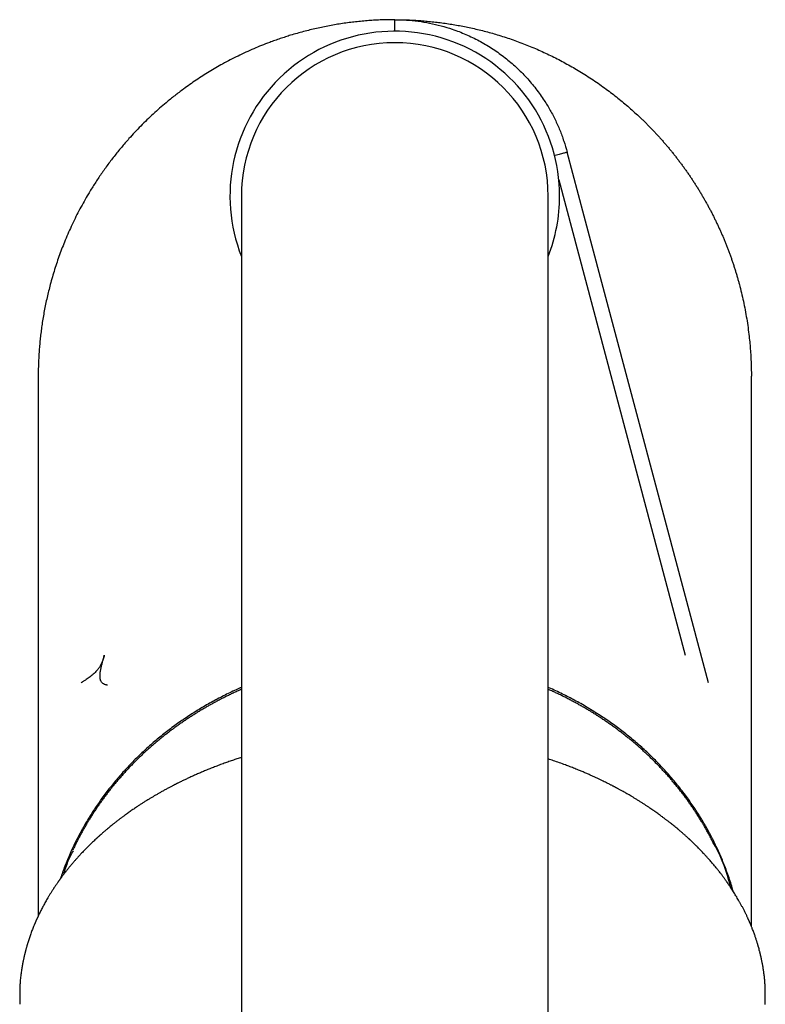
# Model space of a CAD drawing. Header units: millimetres. Extents: x 8 to 784, y 12 to 759.
# Tile 4 of 14: x 382 to 430, y 324 to 388. Entities that reach past the tile are written whole.
import ezdxf

# ---------------------------------------------------------------- set-up
doc = ezdxf.new("R2010")
doc.units = ezdxf.units.MM

msp = doc.modelspace()

# ---------------------------------------------------------------- linework, layer by layer
at = {"color": 7, "linetype": 'Continuous', "lineweight": 30}
for p, q in [((418.359, 375.271), (417.25, 379.441)), ((416.701, 377.643), (424.947, 346.64)), ((396.005, 376.583), (396.005, 336.583)), ((416.005, 336.583), (416.005, 376.583)), ((426.452, 344.846), (418.359, 375.271)), ((382.755, 364.833), (382.755, 329.637)), ((429.255, 328.964), (429.255, 364.833)), ((396.005, 336.583), (396.005, 196.583)), ((416.005, 196.583), (416.005, 336.583))]:
    msp.add_line(p, q, dxfattribs=at)
at = {"color": 7, "linetype": 'Continuous', "lineweight": 30, "flags": 128}
for points in [[(406.005, 388.083), (406.005, 388.083)], [(430.148, 323.859), (430.148, 323.879), (430.148, 323.883)]]:
    msp.add_lwpolyline(points, dxfattribs=at)
at = {"color": 7, "linetype": 'Continuous', "lineweight": 30}
for radius, start, end in [(10.75, 0, 201.5289), (10, 90, 180), (10, 0, 90), (10.75, 338.4711, 0)]:
    msp.add_arc((406.005, 376.583), radius, start, end, dxfattribs=at)
for points, knots in [([(406.005, 388.083), (405.863, 388.082), (405.58, 388.081), (405.155, 388.069), (404.729, 388.049), (404.303, 388.022), (403.877, 387.986), (403.449, 387.943), (403.023, 387.891), (402.596, 387.832), (402.171, 387.765), (401.745, 387.689), (401.321, 387.606), (400.898, 387.515), (400.475, 387.416), (400.052, 387.308), (399.631, 387.193), (399.237, 387.077), (398.869, 386.961), (398.526, 386.848), (398.185, 386.729), (397.783, 386.582), (397.322, 386.403), (396.803, 386.187), (396.29, 385.958), (395.781, 385.716), (395.277, 385.462), (394.797, 385.204), (394.34, 384.946), (393.906, 384.687), (393.477, 384.42), (393.054, 384.142), (392.636, 383.855), (392.264, 383.588), (391.937, 383.343), (391.652, 383.124), (391.371, 382.9), (391.041, 382.628), (390.666, 382.307), (390.249, 381.933), (389.84, 381.547), (389.441, 381.151), (389.05, 380.745), (388.711, 380.375), (388.421, 380.045), (388.177, 379.757), (387.937, 379.465), (387.701, 379.169), (387.47, 378.869), (387.244, 378.565), (387.022, 378.257), (386.809, 377.95), (386.604, 377.645), (386.407, 377.341), (386.215, 377.035), (385.992, 376.668), (385.743, 376.238), (385.473, 375.744), (385.214, 375.243), (384.967, 374.734), (384.731, 374.219), (384.517, 373.717), (384.322, 373.228), (384.144, 372.754), (383.977, 372.275), (383.82, 371.792), (383.673, 371.305), (383.584, 370.978), (383.539, 370.815)], [0, 0, 0, 0, 0.013955, 0.02791, 0.041883, 0.055857, 0.069946, 0.084035, 0.098143, 0.112251, 0.126417, 0.140583, 0.154768, 0.168953, 0.183256, 0.197559, 0.211882, 0.226205, 0.238044, 0.249883, 0.261733, 0.273583, 0.292013, 0.310445, 0.328874, 0.347402, 0.365933, 0.384462, 0.401028, 0.417596, 0.434163, 0.450799, 0.467438, 0.484074, 0.495874, 0.507674, 0.519485, 0.531296, 0.549693, 0.568093, 0.58649, 0.604986, 0.623484, 0.64198, 0.654368, 0.666756, 0.679157, 0.691559, 0.703999, 0.71644, 0.728893, 0.741347, 0.753222, 0.765097, 0.776984, 0.78887, 0.807355, 0.825842, 0.844327, 0.862911, 0.881497, 0.90008, 0.916697, 0.933316, 0.949932, 0.966621, 0.983311, 1, 1, 1, 1]), ([(406.005, 387.331), (406.005, 387.34), (406.005, 387.381), (406.005, 387.452), (406.005, 387.544), (406.005, 387.632), (406.005, 387.715), (406.005, 387.791), (406.005, 387.861), (406.005, 387.921), (406.005, 387.973), (406.005, 388.014), (406.005, 388.046), (406.005, 388.068), (406.005, 388.081), (406.005, 388.082), (406.005, 388.083)], [0, 0, 0, 0, 0.020899, 0.095319, 0.171281, 0.248443, 0.326425, 0.404825, 0.483224, 0.561207, 0.638369, 0.714331, 0.788751, 0.861328, 0.931812, 1, 1, 1, 1]), ([(406.005, 388.083), (406.259, 388.077), (406.767, 388.064), (407.527, 387.993), (408.279, 387.866), (409.023, 387.693), (409.814, 387.455), (410.644, 387.134), (411.503, 386.719), (412.325, 386.234), (413.106, 385.685), (413.838, 385.073), (414.518, 384.404), (415.14, 383.681), (415.664, 382.96), (416.098, 382.257), (416.462, 381.586), (416.774, 380.889), (417.029, 380.17), (417.176, 379.684), (417.25, 379.441)], [0, 0, 0, 0, 0.05, 0.099974, 0.149983, 0.199985, 0.249971, 0.31248, 0.374946, 0.437438, 0.499959, 0.562484, 0.624983, 0.687457, 0.749962, 0.799966, 0.85002, 0.900004, 0.949965, 1, 1, 1, 1]), ([(406.005, 388.083), (406.147, 388.082), (406.43, 388.081), (406.854, 388.069), (407.279, 388.049), (407.703, 388.022), (408.126, 387.987), (408.549, 387.944), (408.971, 387.893), (409.255, 387.854), (409.537, 387.812), (409.818, 387.768), (410.235, 387.695), (410.649, 387.614), (411.071, 387.524), (411.499, 387.425), (411.934, 387.315), (412.367, 387.196), (412.808, 387.066), (413.257, 386.924), (413.714, 386.769), (414.167, 386.605), (414.617, 386.431), (415.063, 386.248), (415.505, 386.055), (415.943, 385.853), (416.377, 385.642), (416.807, 385.423), (417.231, 385.194), (417.651, 384.957), (418.076, 384.704), (418.505, 384.437), (418.938, 384.154), (419.365, 383.862), (419.776, 383.567), (420.17, 383.27), (420.549, 382.973), (420.921, 382.669), (421.288, 382.356), (421.647, 382.036), (421.941, 381.764), (422.172, 381.542), (422.344, 381.374), (422.514, 381.205), (422.683, 381.033), (422.849, 380.86), (423.014, 380.685), (423.177, 380.508), (423.338, 380.33), (423.497, 380.149), (423.654, 379.968), (423.81, 379.784), (423.963, 379.599), (424.115, 379.413), (424.265, 379.225), (424.412, 379.035), (424.558, 378.844), (424.702, 378.652), (424.844, 378.458), (424.983, 378.262), (425.121, 378.065), (425.257, 377.867), (425.391, 377.667), (425.522, 377.466), (425.652, 377.264), (425.779, 377.06), (425.905, 376.855), (426.028, 376.648), (426.149, 376.441), (426.268, 376.232), (426.385, 376.022), (426.5, 375.811), (426.612, 375.598), (426.723, 375.385), (426.831, 375.17), (426.936, 374.954), (427.04, 374.737), (427.141, 374.52), (427.24, 374.301), (427.337, 374.081), (427.432, 373.86), (427.524, 373.638), (427.614, 373.415), (427.687, 373.228), (427.758, 373.041), (427.828, 372.853), (427.896, 372.665), (427.963, 372.476), (428.015, 372.325), (428.078, 372.135), (428.141, 371.944), (428.201, 371.753), (428.259, 371.562), (428.317, 371.37), (428.372, 371.177), (428.423, 370.992), (428.453, 370.884), (428.471, 370.815)], [0, 0, 0, 0, 0.013935, 0.027869, 0.041823, 0.055777, 0.069711, 0.083646, 0.097599, 0.111552, 0.111856, 0.125715, 0.139574, 0.153451, 0.167328, 0.182036, 0.196744, 0.211473, 0.226203, 0.242017, 0.257832, 0.273674, 0.289516, 0.305331, 0.321145, 0.336988, 0.35283, 0.368644, 0.384459, 0.400301, 0.416142, 0.433108, 0.450073, 0.467072, 0.484071, 0.499851, 0.51563, 0.531437, 0.547243, 0.563019, 0.578802, 0.58669, 0.594579, 0.602467, 0.610354, 0.618242, 0.626131, 0.634019, 0.641907, 0.649794, 0.657682, 0.66557, 0.673459, 0.681346, 0.689234, 0.697122, 0.70501, 0.712898, 0.720786, 0.728674, 0.736562, 0.74445, 0.752337, 0.760225, 0.768113, 0.776002, 0.783889, 0.791777, 0.799665, 0.807553, 0.815441, 0.823329, 0.831217, 0.839105, 0.846993, 0.85488, 0.862768, 0.870657, 0.878545, 0.886432, 0.89432, 0.902208, 0.910096, 0.917984, 0.921927, 0.929815, 0.937703, 0.941647, 0.949535, 0.953479, 0.961366, 0.969254, 0.973198, 0.981086, 0.988974, 0.992917, 1, 1, 1, 1]), ([(417.25, 379.441), (417.24, 379.438), (417.219, 379.433), (417.153, 379.415), (417.058, 379.39), (416.937, 379.358), (416.796, 379.32), (416.637, 379.278), (416.51, 379.244), (416.438, 379.225), (416.424, 379.221)], [0, 0, 0, 0, 0.138149, 0.276623, 0.416145, 0.555601, 0.693879, 0.830585, 0.967381, 1, 1, 1, 1]), ([(383.539, 370.815), (383.502, 370.673), (383.428, 370.389), (383.328, 369.96), (383.234, 369.529), (383.149, 369.096), (383.072, 368.661), (383.006, 368.237), (382.948, 367.822), (382.899, 367.419), (382.857, 367.014), (382.822, 366.608), (382.795, 366.201), (382.773, 365.777), (382.76, 365.336), (382.754, 365.015), (382.755, 364.848), (382.755, 364.833)], [0, 0, 0, 0, 0.072763, 0.145533, 0.218296, 0.291292, 0.364295, 0.437291, 0.504498, 0.57171, 0.638916, 0.706308, 0.773706, 0.841098, 0.916942, 0.992794, 1, 1, 1, 1]), ([(428.471, 370.815), (428.518, 370.634), (428.611, 370.272), (428.737, 369.718), (428.851, 369.153), (428.952, 368.578), (429.04, 368), (429.107, 367.459), (429.159, 366.956), (429.197, 366.492), (429.226, 366.026), (429.245, 365.56), (429.255, 365.162), (429.254, 364.92), (429.254, 364.833)], [0, 0, 0, 0, 0.092605, 0.185262, 0.281746, 0.378229, 0.474953, 0.571678, 0.648649, 0.725627, 0.802598, 0.87985, 0.95711, 1, 1, 1, 1]), ([(387.064, 346.64), (387.039, 346.552), (386.993, 346.388), (386.914, 346.166), (386.84, 346.002), (386.769, 345.881), (386.706, 345.787), (386.589, 345.635), (386.438, 345.484), (386.263, 345.339), (386.086, 345.203), (385.922, 345.086), (385.787, 344.99), (385.711, 344.936), (385.642, 344.889), (385.584, 344.852), (385.567, 344.848), (385.559, 344.846)], [0, 0, 0, 0, 0.098653, 0.18244, 0.251825, 0.292064, 0.332407, 0.373034, 0.498127, 0.560655, 0.623479, 0.750913, 0.801662, 0.848146, 0.890716, 0.948187, 1, 1, 1, 1]), ([(387.262, 344.684), (387.24, 344.688), (387.198, 344.696), (387.137, 344.713), (387.08, 344.734), (387.026, 344.76), (386.978, 344.79), (386.934, 344.825), (386.896, 344.866), (386.863, 344.912), (386.836, 344.964), (386.814, 345.022), (386.798, 345.084), (386.788, 345.152), (386.782, 345.225), (386.782, 345.305), (386.786, 345.393), (386.796, 345.489), (386.81, 345.589), (386.829, 345.692), (386.85, 345.798), (386.874, 345.906), (386.908, 346.048), (386.953, 346.223), (387.008, 346.431), (387.045, 346.57), (387.064, 346.64)], [0, 0, 0, 0, 0.055964, 0.109548, 0.160455, 0.208488, 0.253545, 0.295625, 0.334824, 0.371333, 0.405436, 0.437502, 0.467961, 0.49728, 0.525925, 0.554326, 0.586283, 0.618762, 0.651998, 0.6861, 0.721074, 0.756852, 0.793318, 0.861478, 0.930593, 1, 1, 1, 1]), ([(396.005, 344.54), (395.888, 344.488), (395.632, 344.375), (395.241, 344.19), (394.832, 343.988), (394.429, 343.778), (394.03, 343.562), (393.636, 343.338), (393.247, 343.107), (392.863, 342.869), (392.485, 342.623), (392.113, 342.372), (391.746, 342.113), (391.385, 341.848), (391.03, 341.576), (390.682, 341.298), (390.34, 341.013), (390.005, 340.722), (389.668, 340.418), (389.332, 340.1), (388.996, 339.768), (388.669, 339.43), (388.357, 339.093), (388.059, 338.758), (387.776, 338.425), (387.501, 338.087), (387.233, 337.744), (386.972, 337.396), (386.72, 337.044), (386.476, 336.687), (386.24, 336.326), (386.011, 335.96), (385.792, 335.591), (385.58, 335.217), (385.373, 334.831), (385.17, 334.432), (384.973, 334.021), (384.787, 333.605), (384.613, 333.193), (384.453, 332.786), (384.313, 332.408), (384.23, 332.162), (384.192, 332.052)], [0, 0, 0, 0, 0.020878, 0.045719, 0.070565, 0.095412, 0.120253, 0.145094, 0.16994, 0.194786, 0.219627, 0.244468, 0.269315, 0.294161, 0.319002, 0.343844, 0.368692, 0.393539, 0.418382, 0.444965, 0.471555, 0.498145, 0.524729, 0.54957, 0.574416, 0.599262, 0.624104, 0.648945, 0.673791, 0.698637, 0.723477, 0.748319, 0.773166, 0.798012, 0.822853, 0.849421, 0.875996, 0.902571, 0.929139, 0.954329, 0.979525, 1, 1, 1, 1]), ([(396.005, 344.412), (395.993, 344.407), (395.897, 344.365), (395.718, 344.284), (395.468, 344.169), (395.221, 344.051), (394.975, 343.93), (394.731, 343.807), (394.488, 343.681), (394.247, 343.552), (394.008, 343.42), (393.771, 343.286), (393.535, 343.149), (393.302, 343.01), (393.07, 342.868), (392.841, 342.724), (392.613, 342.577), (392.388, 342.427), (392.164, 342.275), (391.943, 342.121), (391.723, 341.964), (391.506, 341.804), (391.291, 341.643), (391.079, 341.479), (390.868, 341.312), (390.66, 341.144), (390.454, 340.972), (390.251, 340.799), (390.05, 340.624), (389.851, 340.446), (389.655, 340.266), (389.461, 340.084), (389.27, 339.9), (389.081, 339.713), (388.895, 339.525), (388.711, 339.334), (388.53, 339.142), (388.352, 338.948), (388.176, 338.751), (388.006, 338.556), (387.888, 338.417), (387.827, 338.344), (387.819, 338.334)], [0, 0, 0, 0, 0.003781, 0.029941, 0.0561, 0.08226, 0.108419, 0.134578, 0.160737, 0.186895, 0.213053, 0.239211, 0.265369, 0.291527, 0.317684, 0.343841, 0.369998, 0.396154, 0.42231, 0.448466, 0.474622, 0.500777, 0.526932, 0.553087, 0.579241, 0.605395, 0.631548, 0.657702, 0.683854, 0.710007, 0.736159, 0.76231, 0.788462, 0.814612, 0.840763, 0.866913, 0.893062, 0.919211, 0.94536, 0.971508, 0.996279, 1, 1, 1, 1]), ([(428.07, 331.243), (428.038, 331.351), (427.965, 331.607), (427.836, 332.007), (427.686, 332.442), (427.528, 332.864), (427.365, 333.272), (427.196, 333.668), (427.018, 334.061), (426.831, 334.45), (426.635, 334.836), (426.43, 335.218), (426.217, 335.596), (425.995, 335.97), (425.764, 336.34), (425.525, 336.706), (425.277, 337.066), (425.015, 337.431), (424.738, 337.799), (424.446, 338.17), (424.144, 338.535), (423.84, 338.886), (423.536, 339.223), (423.23, 339.547), (422.918, 339.864), (422.598, 340.176), (422.271, 340.482), (421.937, 340.782), (421.596, 341.076), (421.249, 341.363), (420.895, 341.644), (420.534, 341.917), (420.168, 342.185), (419.786, 342.451), (419.389, 342.716), (418.976, 342.979), (418.557, 343.234), (418.144, 343.472), (417.74, 343.696), (417.345, 343.904), (416.933, 344.112), (416.504, 344.317), (416.19, 344.461), (416.022, 344.533), (416.005, 344.541)], [0, 0, 0, 0, 0.01904, 0.044762, 0.070485, 0.096201, 0.120144, 0.144092, 0.16804, 0.191983, 0.215926, 0.239874, 0.263823, 0.287766, 0.311709, 0.335657, 0.359606, 0.383549, 0.409219, 0.434895, 0.460571, 0.486241, 0.510198, 0.534159, 0.558121, 0.582078, 0.606035, 0.629997, 0.653959, 0.677916, 0.701873, 0.725835, 0.749797, 0.773754, 0.799441, 0.825133, 0.850826, 0.876512, 0.899785, 0.92306, 0.946333, 0.971699, 0.997065, 1, 1, 1, 1]), ([(426.639, 334.669), (426.628, 334.69), (426.578, 334.788), (426.486, 334.96), (426.362, 335.186), (426.235, 335.411), (426.105, 335.634), (425.972, 335.856), (425.835, 336.076), (425.696, 336.295), (425.554, 336.512), (425.409, 336.727), (425.261, 336.941), (425.11, 337.154), (424.956, 337.364), (424.799, 337.573), (424.64, 337.781), (424.477, 337.986), (424.312, 338.189), (424.144, 338.391), (423.974, 338.591), (423.8, 338.789), (423.624, 338.985), (423.445, 339.179), (423.264, 339.371), (423.08, 339.561), (422.893, 339.749), (422.704, 339.935), (422.512, 340.119), (422.318, 340.301), (422.121, 340.48), (421.922, 340.658), (421.721, 340.833), (421.517, 341.005), (421.31, 341.176), (421.102, 341.344), (420.891, 341.51), (420.678, 341.674), (420.462, 341.835), (420.245, 341.994), (420.025, 342.15), (419.803, 342.304), (419.58, 342.456), (419.354, 342.605), (419.126, 342.752), (418.896, 342.896), (418.664, 343.037), (418.43, 343.176), (418.194, 343.312), (417.956, 343.446), (417.717, 343.577), (417.476, 343.705), (417.233, 343.831), (416.988, 343.954), (416.742, 344.074), (416.494, 344.191), (416.249, 344.304), (416.085, 344.377), (416.005, 344.412)], [0, 0, 0, 0, 0.0049982, 0.0230959, 0.0411939, 0.0592923, 0.0773911, 0.0954902, 0.1135896, 0.1316894, 0.1497896, 0.1678901, 0.185991, 0.2040922, 0.2221937, 0.2402957, 0.2583979, 0.2765005, 0.2946034, 0.3127067, 0.3308103, 0.3489142, 0.3670185, 0.3851231, 0.403228, 0.4213332, 0.4394387, 0.4575445, 0.4756507, 0.4937571, 0.5118638, 0.5299708, 0.5480781, 0.5661856, 0.5842934, 0.6024015, 0.6205098, 0.6386184, 0.6567272, 0.6748363, 0.6929456, 0.7110551, 0.7291649, 0.7472749, 0.765385, 0.7834954, 0.801606, 0.8197168, 0.8378278, 0.8559389, 0.8740502, 0.8921617, 0.9102734, 0.9283852, 0.9464972, 0.9646093, 0.9827216, 1, 1, 1, 1]), ([(396.005, 339.971), (395.958, 339.956), (395.811, 339.91), (395.563, 339.828), (395.263, 339.726), (394.955, 339.618), (394.643, 339.504), (394.33, 339.385), (394.029, 339.268), (393.74, 339.151), (393.463, 339.036), (393.198, 338.922), (392.985, 338.828), (392.821, 338.754), (392.701, 338.7), (392.584, 338.646), (392.47, 338.592), (392.359, 338.54), (392.252, 338.489), (392.146, 338.438), (392.045, 338.388), (391.95, 338.341), (391.875, 338.304), (391.816, 338.274), (391.773, 338.252), (391.735, 338.233), (391.707, 338.219), (391.686, 338.209), (391.669, 338.2), (391.649, 338.19), (391.624, 338.177), (391.588, 338.158), (391.539, 338.133), (391.474, 338.099), (391.4, 338.06), (391.315, 338.016), (391.22, 337.965), (391.087, 337.893), (390.922, 337.803), (390.73, 337.696), (390.546, 337.591), (390.369, 337.488), (390.198, 337.387), (390.024, 337.282), (389.847, 337.174), (389.668, 337.061), (389.494, 336.951), (389.323, 336.839), (389.131, 336.712), (388.918, 336.567), (388.682, 336.403), (388.476, 336.254), (388.298, 336.124), (388.15, 336.014), (388.001, 335.9), (387.853, 335.786), (387.709, 335.672), (387.573, 335.563), (387.446, 335.46), (387.333, 335.367), (387.232, 335.282), (387.143, 335.207), (387.061, 335.136), (386.99, 335.075), (386.929, 335.022), (386.879, 334.978), (386.835, 334.939), (386.8, 334.908), (386.772, 334.883), (386.747, 334.86), (386.719, 334.835), (386.686, 334.805), (386.649, 334.772), (386.589, 334.717), (386.506, 334.64), (386.402, 334.544), (386.296, 334.443), (386.189, 334.339), (386.075, 334.229), (385.964, 334.118), (385.854, 334.007), (385.746, 333.896), (385.634, 333.779), (385.518, 333.655), (385.398, 333.525), (385.277, 333.391), (385.155, 333.254), (385.032, 333.113), (384.907, 332.965), (384.78, 332.812), (384.675, 332.682), (384.591, 332.577), (384.53, 332.499), (384.47, 332.422), (384.414, 332.349), (384.363, 332.282), (384.319, 332.224), (384.281, 332.173), (384.25, 332.13), (384.223, 332.094), (384.202, 332.065), (384.184, 332.041), (384.169, 332.02), (384.156, 332.001), (384.141, 331.981), (384.124, 331.957), (384.104, 331.929), (384.08, 331.896), (384.053, 331.857), (384.02, 331.811), (383.982, 331.756), (383.937, 331.691), (383.888, 331.62), (383.836, 331.542), (383.78, 331.457), (383.722, 331.37), (383.651, 331.259), (383.566, 331.125), (383.471, 330.97), (383.383, 330.823), (383.302, 330.685), (383.228, 330.555), (383.157, 330.427), (383.09, 330.303), (383.026, 330.181), (382.963, 330.06), (382.903, 329.942), (382.846, 329.828), (382.805, 329.741), (382.776, 329.68), (382.758, 329.643), (382.741, 329.607), (382.727, 329.576), (382.715, 329.551), (382.707, 329.533), (382.7, 329.519), (382.693, 329.504), (382.685, 329.484), (382.673, 329.46), (382.66, 329.431), (382.645, 329.396), (382.626, 329.355), (382.605, 329.307), (382.582, 329.255), (382.559, 329.201), (382.537, 329.148), (382.502, 329.066), (382.456, 328.954), (382.4, 328.815), (382.348, 328.679), (382.298, 328.544), (382.248, 328.408), (382.201, 328.274), (382.156, 328.14), (382.113, 328.007), (382.078, 327.895), (382.051, 327.805), (382.031, 327.738), (382.011, 327.67), (381.992, 327.604), (381.973, 327.536), (381.954, 327.469), (381.937, 327.405), (381.923, 327.351), (381.912, 327.307), (381.903, 327.273), (381.897, 327.247), (381.892, 327.228), (381.887, 327.21), (381.882, 327.191), (381.876, 327.165), (381.868, 327.133), (381.858, 327.09), (381.846, 327.038), (381.831, 326.974), (381.814, 326.9), (381.796, 326.817), (381.777, 326.724), (381.756, 326.622), (381.734, 326.51), (381.712, 326.388), (381.69, 326.257), (381.667, 326.117), (381.645, 325.966), (381.624, 325.806), (381.603, 325.637), (381.592, 325.52), (381.586, 325.461)], [0, 0, 0, 0, 0.005576, 0.017585, 0.029787, 0.041888, 0.055263, 0.06824, 0.080817, 0.092995, 0.104773, 0.116151, 0.127129, 0.132468, 0.137707, 0.142845, 0.147883, 0.152821, 0.157652, 0.162188, 0.166995, 0.171278, 0.175038, 0.177245, 0.179222, 0.180968, 0.182392, 0.183066, 0.183771, 0.184699, 0.185849, 0.18722, 0.189673, 0.192616, 0.196051, 0.199978, 0.204395, 0.209304, 0.2186, 0.227655, 0.236456, 0.245001, 0.253292, 0.261327, 0.270633, 0.279571, 0.288164, 0.296829, 0.30573, 0.317739, 0.330155, 0.342984, 0.350944, 0.359055, 0.367317, 0.37573, 0.383964, 0.391733, 0.399037, 0.405877, 0.411512, 0.416787, 0.421701, 0.426254, 0.429579, 0.432677, 0.435379, 0.437584, 0.439066, 0.440479, 0.442204, 0.444243, 0.44659, 0.449095, 0.455376, 0.462182, 0.468703, 0.475643, 0.483001, 0.490779, 0.497707, 0.504962, 0.512599, 0.520619, 0.529023, 0.537811, 0.546447, 0.555423, 0.564739, 0.574394, 0.584389, 0.589169, 0.594022, 0.598931, 0.603524, 0.607656, 0.611326, 0.614365, 0.616994, 0.619213, 0.621023, 0.622423, 0.623632, 0.624756, 0.625911, 0.627352, 0.629093, 0.631133, 0.633473, 0.636112, 0.639604, 0.643512, 0.647835, 0.652572, 0.657723, 0.663057, 0.668323, 0.677802, 0.687054, 0.696078, 0.703941, 0.711622, 0.719119, 0.726433, 0.733563, 0.740415, 0.747594, 0.754247, 0.760373, 0.762636, 0.764817, 0.766915, 0.768754, 0.770201, 0.771256, 0.771893, 0.772715, 0.77383, 0.775238, 0.776939, 0.778934, 0.781221, 0.784076, 0.787164, 0.790234, 0.793279, 0.796298, 0.804436, 0.812382, 0.820136, 0.827698, 0.835353, 0.843314, 0.850573, 0.858067, 0.865798, 0.869524, 0.873303, 0.877134, 0.880961, 0.884507, 0.88861, 0.892178, 0.895211, 0.897709, 0.899672, 0.900916, 0.901958, 0.902879, 0.903888, 0.905302, 0.907122, 0.909348, 0.912388, 0.915957, 0.920056, 0.924685, 0.929842, 0.935529, 0.941744, 0.948486, 0.955757, 0.963555, 0.971879, 0.980728, 0.990102, 1, 1, 1, 1]), ([(430.124, 325.461), (430.119, 325.51), (430.11, 325.606), (430.094, 325.746), (430.077, 325.879), (430.06, 326.004), (430.043, 326.123), (430.024, 326.24), (430.005, 326.355), (429.985, 326.467), (429.966, 326.569), (429.949, 326.659), (429.933, 326.737), (429.919, 326.804), (429.907, 326.863), (429.895, 326.914), (429.886, 326.959), (429.877, 326.998), (429.869, 327.032), (429.862, 327.063), (429.856, 327.089), (429.85, 327.114), (429.843, 327.141), (429.836, 327.172), (429.827, 327.209), (429.817, 327.25), (429.805, 327.295), (429.785, 327.374), (429.756, 327.484), (429.725, 327.597), (429.701, 327.68), (429.685, 327.736), (429.669, 327.79), (429.652, 327.844), (429.635, 327.901), (429.615, 327.966), (429.591, 328.043), (429.562, 328.131), (429.53, 328.227), (429.494, 328.331), (429.455, 328.444), (429.411, 328.564), (429.363, 328.692), (429.32, 328.802), (429.285, 328.89), (429.259, 328.954), (429.235, 329.014), (429.211, 329.07), (429.19, 329.121), (429.171, 329.166), (429.153, 329.207), (429.137, 329.244), (429.124, 329.275), (429.113, 329.3), (429.104, 329.32), (429.098, 329.334), (429.092, 329.347), (429.085, 329.363), (429.075, 329.386), (429.062, 329.413), (429.044, 329.454), (429.019, 329.509), (428.987, 329.579), (428.95, 329.657), (428.91, 329.739), (428.868, 329.825), (428.825, 329.913), (428.78, 330.002), (428.735, 330.09), (428.69, 330.176), (428.645, 330.261), (428.6, 330.343), (428.542, 330.45), (428.47, 330.579), (428.384, 330.729), (428.297, 330.876), (428.213, 331.013), (428.133, 331.143), (428.056, 331.265), (427.975, 331.389), (427.907, 331.493), (427.853, 331.574), (427.817, 331.627), (427.785, 331.674), (427.758, 331.713), (427.736, 331.746), (427.717, 331.772), (427.7, 331.796), (427.683, 331.821), (427.661, 331.852), (427.633, 331.893), (427.596, 331.944), (427.553, 332.004), (427.504, 332.072), (427.452, 332.143), (427.397, 332.217), (427.341, 332.292), (427.28, 332.373), (427.214, 332.459), (427.144, 332.548), (427.06, 332.655), (426.964, 332.774), (426.858, 332.904), (426.756, 333.025), (426.661, 333.137), (426.57, 333.241), (426.484, 333.339), (426.408, 333.425), (426.341, 333.499), (426.282, 333.563), (426.225, 333.626), (426.156, 333.7), (426.074, 333.788), (425.975, 333.891), (425.868, 334.001), (425.752, 334.118), (425.652, 334.217), (425.572, 334.296), (425.515, 334.351), (425.461, 334.403), (425.412, 334.45), (425.368, 334.492), (425.329, 334.529), (425.294, 334.562), (425.264, 334.59), (425.239, 334.613), (425.218, 334.633), (425.2, 334.65), (425.182, 334.666), (425.163, 334.684), (425.137, 334.708), (425.104, 334.738), (425.063, 334.775), (425.015, 334.819), (424.96, 334.869), (424.902, 334.919), (424.844, 334.971), (424.786, 335.022), (424.723, 335.077), (424.656, 335.135), (424.565, 335.212), (424.456, 335.305), (424.33, 335.409), (424.211, 335.507), (424.099, 335.597), (423.994, 335.681), (423.902, 335.752), (423.824, 335.813), (423.757, 335.865), (423.695, 335.912), (423.639, 335.955), (423.585, 335.996), (423.523, 336.042), (423.448, 336.098), (423.358, 336.164), (423.259, 336.237), (423.15, 336.315), (423.032, 336.399), (422.905, 336.489), (422.771, 336.581), (422.633, 336.675), (422.489, 336.772), (422.337, 336.872), (422.177, 336.976), (422.008, 337.084), (421.835, 337.192), (421.665, 337.296), (421.505, 337.393), (421.354, 337.483), (421.213, 337.565), (421.082, 337.641), (420.961, 337.71), (420.854, 337.769), (420.761, 337.821), (420.681, 337.865), (420.609, 337.904), (420.547, 337.938), (420.495, 337.966), (420.452, 337.989), (420.416, 338.008), (420.386, 338.024), (420.358, 338.039), (420.325, 338.056), (420.283, 338.079), (420.23, 338.106), (420.168, 338.138), (420.102, 338.173), (420.031, 338.209), (419.937, 338.257), (419.815, 338.318), (419.664, 338.393), (419.502, 338.472), (419.328, 338.556), (419.143, 338.643), (418.946, 338.733), (418.737, 338.827), (418.515, 338.925), (418.285, 339.023), (418.027, 339.131), (417.744, 339.246), (417.437, 339.367), (417.103, 339.493), (416.741, 339.625), (416.366, 339.756), (416.12, 339.837), (416.005, 339.875)], [0, 0, 0, 0, 0.00823, 0.016058, 0.023486, 0.030516, 0.037149, 0.043386, 0.05023, 0.056527, 0.062279, 0.067487, 0.071678, 0.075437, 0.078764, 0.081659, 0.084135, 0.086332, 0.088291, 0.090012, 0.091494, 0.092778, 0.094252, 0.096018, 0.098077, 0.100426, 0.103051, 0.105718, 0.113878, 0.121704, 0.124924, 0.128083, 0.131183, 0.134223, 0.137373, 0.140864, 0.145415, 0.15044, 0.155939, 0.161911, 0.168356, 0.175275, 0.182668, 0.190535, 0.194221, 0.197978, 0.201515, 0.204753, 0.207692, 0.210331, 0.212671, 0.214821, 0.216635, 0.218114, 0.219257, 0.220064, 0.220623, 0.221554, 0.222865, 0.224525, 0.226357, 0.229993, 0.234093, 0.238659, 0.243691, 0.248579, 0.253828, 0.259128, 0.264329, 0.269432, 0.274436, 0.279341, 0.284148, 0.293466, 0.30239, 0.311053, 0.319962, 0.327167, 0.334554, 0.342124, 0.349865, 0.353596, 0.356889, 0.359743, 0.362161, 0.364141, 0.365665, 0.367085, 0.368595, 0.370202, 0.372878, 0.376068, 0.379772, 0.383989, 0.388717, 0.393048, 0.397734, 0.402773, 0.408165, 0.413903, 0.419648, 0.428327, 0.436582, 0.444413, 0.451496, 0.458195, 0.464512, 0.470447, 0.474843, 0.479004, 0.482985, 0.48714, 0.493486, 0.500315, 0.507625, 0.515419, 0.523695, 0.527538, 0.531356, 0.534862, 0.538044, 0.540901, 0.543435, 0.545644, 0.547529, 0.549155, 0.550433, 0.551554, 0.552609, 0.553803, 0.555289, 0.557456, 0.560043, 0.563049, 0.566476, 0.570323, 0.573641, 0.577218, 0.581055, 0.585152, 0.589463, 0.597365, 0.604803, 0.611776, 0.618283, 0.624324, 0.629898, 0.63395, 0.637713, 0.641186, 0.64437, 0.647266, 0.650184, 0.654691, 0.659662, 0.6651, 0.671005, 0.677379, 0.684222, 0.691539, 0.698659, 0.706161, 0.714045, 0.722307, 0.730948, 0.739945, 0.748448, 0.756415, 0.763848, 0.770749, 0.777119, 0.78296, 0.788272, 0.792487, 0.796299, 0.799709, 0.802715, 0.805085, 0.807127, 0.808816, 0.810133, 0.811288, 0.812806, 0.814714, 0.81726, 0.820205, 0.823315, 0.826571, 0.829973, 0.836411, 0.843313, 0.850681, 0.858514, 0.866813, 0.875578, 0.884809, 0.894508, 0.904642, 0.914797, 0.92795, 0.940941, 0.953771, 0.970032, 0.986034, 1, 1, 1, 1]), ([(387.819, 338.334), (387.789, 338.299), (387.703, 338.196), (387.564, 338.025), (387.401, 337.819), (387.241, 337.613), (387.083, 337.404), (386.929, 337.194), (386.777, 336.982), (386.629, 336.768), (386.483, 336.553), (386.34, 336.336), (386.201, 336.117), (386.064, 335.897), (385.93, 335.676), (385.8, 335.453), (385.672, 335.228), (385.548, 335.003), (385.426, 334.775), (385.308, 334.547), (385.193, 334.317), (385.091, 334.108), (385.029, 333.974), (385.002, 333.918)], [0, 0, 0, 0, 0.026107, 0.075496, 0.124884, 0.174272, 0.223658, 0.273044, 0.322429, 0.371812, 0.421195, 0.470577, 0.519958, 0.569338, 0.618717, 0.668094, 0.717471, 0.766847, 0.816222, 0.865596, 0.91497, 0.964342, 1, 1, 1, 1]), ([(427.912, 331.486), (427.872, 331.641), (427.614, 332.666), (427.175, 333.733), (426.667, 334.581), (426.63, 334.643)], [0, 0, 0, 0, 0.142011, 0.937173, 1, 1, 1, 1]), ([(385.022, 333.89), (384.906, 333.665), (384.647, 333.16), (384.486, 332.624), (384.397, 332.327)], [0, 0, 0, 0, 0.446697, 1, 1, 1, 1]), ([(381.586, 325.461), (381.584, 325.437), (381.579, 325.392), (381.574, 325.326), (381.57, 325.268), (381.566, 325.218), (381.564, 325.175), (381.562, 325.139), (381.56, 325.11), (381.559, 325.085), (381.558, 325.065), (381.557, 325.044), (381.556, 325.021), (381.554, 324.989), (381.553, 324.945), (381.551, 324.886), (381.549, 324.815), (381.548, 324.763), (381.547, 324.735)], [0, 0, 0, 0, 0.108774, 0.205329, 0.289464, 0.361046, 0.419991, 0.468042, 0.512424, 0.54176, 0.569667, 0.596144, 0.624985, 0.663371, 0.724995, 0.801721, 0.893447, 1, 1, 1, 1]), ([(430.163, 324.735), (430.163, 324.757), (430.162, 324.798), (430.16, 324.857), (430.159, 324.909), (430.157, 324.953), (430.156, 324.989), (430.155, 325.018), (430.154, 325.041), (430.153, 325.062), (430.152, 325.083), (430.15, 325.106), (430.149, 325.133), (430.147, 325.163), (430.145, 325.199), (430.142, 325.24), (430.139, 325.287), (430.135, 325.34), (430.13, 325.399), (430.126, 325.44), (430.124, 325.461)], [0, 0, 0, 0, 0.081066, 0.158478, 0.226262, 0.284355, 0.332712, 0.371311, 0.400311, 0.426938, 0.455003, 0.484504, 0.523395, 0.564628, 0.613019, 0.671154, 0.738995, 0.816481, 0.903525, 1, 1, 1, 1]), ([(381.547, 324.736), (381.546, 324.67), (381.545, 324.536), (381.547, 324.323), (381.552, 324.102), (381.558, 323.949), (381.561, 323.873)], [0, 0, 0, 0, 0.244664, 0.496814, 0.749063, 1, 1, 1, 1]), ([(430.148, 323.883), (430.149, 323.915), (430.152, 323.977), (430.155, 324.06), (430.157, 324.13), (430.159, 324.186), (430.161, 324.238), (430.162, 324.286), (430.163, 324.329), (430.163, 324.37), (430.164, 324.415), (430.164, 324.467), (430.165, 324.525), (430.165, 324.59), (430.164, 324.662), (430.163, 324.711), (430.163, 324.737)], [0, 0, 0, 0, 0.103843, 0.195363, 0.274548, 0.342181, 0.405929, 0.468246, 0.514127, 0.559578, 0.611041, 0.671363, 0.740503, 0.818393, 0.904938, 1, 1, 1, 1])]:
    msp.add_open_spline(points, degree=3, knots=knots, dxfattribs=at)

doc.saveas('drawing.dxf')
